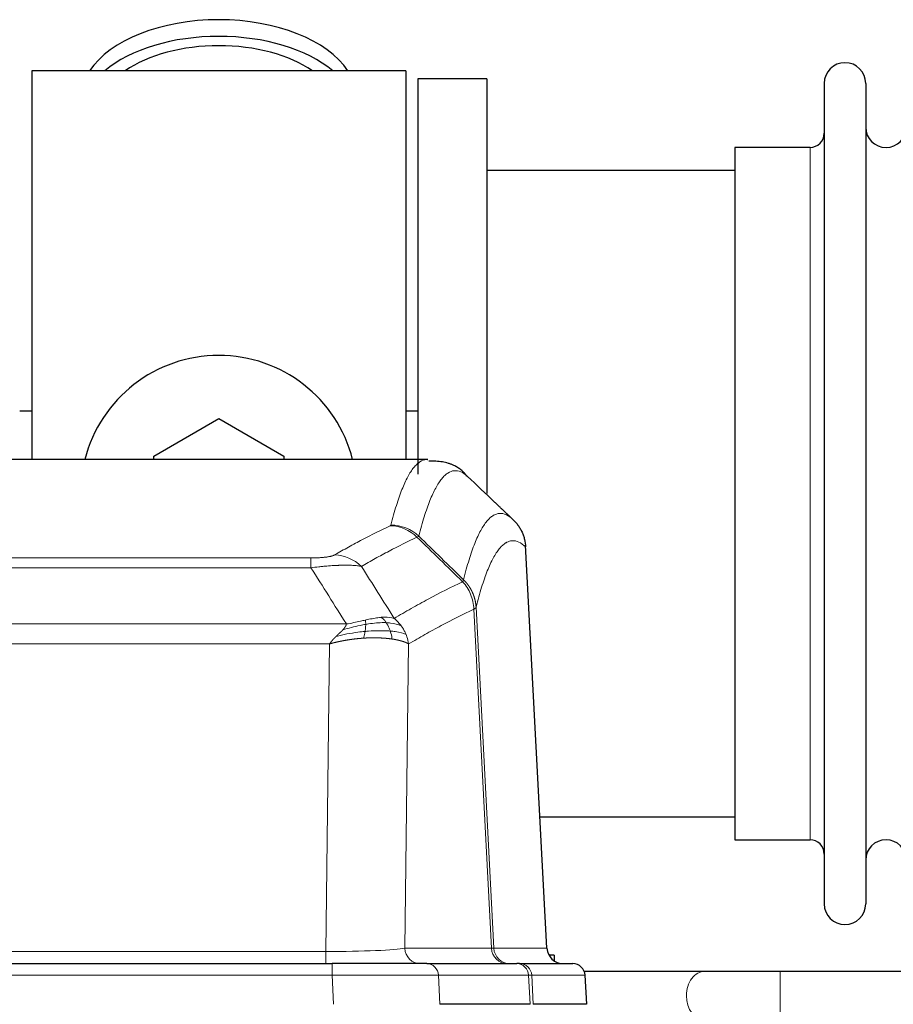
# Model space of a CAD drawing. Header units: inches. Extents: x 0 to 29700, y -16 to 21000.
# Tile 99 of 256: x 4613 to 4828, y 17496 to 17738. Entities that reach past the tile are written whole.
import ezdxf

# ---------------------------------------------------------------- set-up
doc = ezdxf.new("R2010")
doc.units = ezdxf.units.IN
doc.layers.add('1', color=7, linetype='Continuous', true_color=0xffffff)

msp = doc.modelspace()

# ---------------------------------------------------------------- linework, layer by layer
at = {"layer": '1', "color": 2, "linetype": 'Continuous', "lineweight": 25}
for p, q in [((4708.251, 17725.692), (4616.251, 17725.692)), ((4616.251, 17725.692), (4616.251, 17630.092)), ((4708.251, 17725.692), (4708.251, 17630.092)), ((4728.251, 17723.692), (4711.251, 17723.692)), ((4711.251, 17723.692), (4711.251, 17626.506)), ((4728.251, 17723.692), (4728.251, 17621.692)), ((4811.251, 17722.592), (4811.251, 17520.792)), ((4821.451, 17722.592), (4821.451, 17520.792)), ((4807.751, 17706.842), (4789.251, 17706.842)), ((4789.251, 17706.842), (4789.251, 17536.542)), ((4789.256, 17701.192), (4728.251, 17701.192)), ((4616.252, 17641.954), (4613.269, 17641.954)), ((4646.251, 17630.929), (4662.251, 17640.167)), ((4662.251, 17640.167), (4678.251, 17630.929)), ((4711.272, 17641.954), (4708.29, 17641.954)), ((4646.251, 17630.086), (4646.251, 17630.929)), ((4678.251, 17630.929), (4678.251, 17630.086)), ((4713.685, 17630.086), (4450.816, 17630.086)), ((4713.598, 17630.086), (4713.696, 17630.085)), ((4743.026, 17509.874), (4737.755, 17609.011)), ((4741.312, 17542.192), (4789.256, 17542.192)), ((4789.251, 17536.542), (4807.751, 17536.542)), ((4744.751, 17508.192), (4743.485, 17508.192)), ((4744.751, 17508.192), (4744.751, 17506.784)), ((4474.34, 17506.086), (4690.161, 17506.086)), ((4713.416, 17506.086), (4690.161, 17506.086)), ((4713.416, 17506.086), (4735.59, 17506.086)), ((4736.287, 17506.086), (4735.59, 17506.086)), ((4736.287, 17506.086), (4749.398, 17506.086)), ((4781.802, 17504.192), (4752.185, 17504.192)), ((4752.789, 17496.086), (4752.408, 17503.246)), ((4902.315, 17504.192), (4800.385, 17504.192)), ((4738.87, 17496.086), (4716.616, 17496.086)), ((4752.772, 17496.086), (4739.655, 17496.086))]:
    msp.add_line(p, q, dxfattribs=at)
at = {"layer": '1', "color": 110, "linetype": 'Continuous', "lineweight": 13}
for p, q in [((4807.751, 17706.842), (4807.751, 17536.542)), ((4743.014, 17509.877), (4737.766, 17608.573)), ((4479.579, 17605.88), (4684.922, 17605.88)), ((4684.922, 17603.463), (4684.922, 17605.88)), ((4684.922, 17603.463), (4479.579, 17603.463)), ((4729.367, 17509.877), (4725.015, 17593.269)), ((4725.571, 17593.746), (4729.948, 17509.877)), ((4470.848, 17589.633), (4693.653, 17589.633)), ((4689.54, 17584.734), (4474.961, 17584.734)), ((4688.572, 17509.051), (4689.54, 17584.734)), ((4708.972, 17584.724), (4708.015, 17509.877)), ((4708.015, 17509.877), (4729.367, 17509.877)), ((4729.948, 17509.877), (4743.014, 17509.877)), ((4475.929, 17509.051), (4688.572, 17509.051)), ((4688.572, 17506.086), (4688.572, 17509.051)), ((4690.161, 17506.086), (4690.161, 17503.243)), ((4690.161, 17503.243), (4474.34, 17503.243)), ((4690.454, 17496.086), (4690.161, 17503.243)), ((4738.497, 17503.243), (4716.323, 17503.243)), ((4716.323, 17503.243), (4716.616, 17496.086)), ((4738.87, 17496.086), (4738.497, 17503.243)), ((4752.392, 17503.243), (4739.281, 17503.243)), ((4739.281, 17503.243), (4739.655, 17496.086)), ((4752.772, 17496.086), (4752.392, 17503.243)), ((4800.385, 17492.192), (4800.385, 17504.192))]:
    msp.add_line(p, q, dxfattribs=at)
at = {"layer": '1', "color": 2, "linetype": 'Continuous', "lineweight": 25}
for centre, radius, start, end in [((4816.351, 17722.592), 5.1, 0, 180), ((4826.451, 17711.842), 5, 180, 0), ((4807.751, 17710.342), 3.5, 270, 0), ((4662.251, 17621.692), 34, 14.29875, 165.70125), ((4807.751, 17533.042), 3.5, 0, 90), ((4826.451, 17531.542), 5, 0, 180), ((4816.351, 17520.792), 5.1, 180, 0)]:
    msp.add_arc(centre, radius, start, end, dxfattribs=at)
for centre, major_axis, ratio, start_param, end_param in [((4662.251, 17718.761), (34, 0), 0.5735764, 0.3633693, 2.7782723), ((4662.251, 17714.665), (34, 0), 0.5735764, 0.6009523, 2.5406894), ((4662.251, 17714.665), (-30, 0), 0.5735764, 4.712389, 5.5877152), ((4662.251, 17714.665), (-30, 0), 0.5735764, 3.8370627, 4.712389), ((4747.006, 17510.086), (0, -4), 0.9993908, 4.7647489, 6.2831853), ((4749.398, 17503.086), (0, -3), 0.9993908, 1.6231562, 3.1415927)]:
    msp.add_ellipse(centre, major_axis=major_axis, ratio=ratio, start_param=start_param, end_param=end_param, dxfattribs=at)
at = {"layer": '1', "color": 110, "linetype": 'Continuous', "lineweight": 13}
for centre, major_axis, ratio, start_param, end_param in [((4704.43, 17603.869), (-4.281, 9.037), 0.9659395, 5.0815715, 5.8272089), ((4704.617, 17604.03), (-9.695, 2.45), 0.9931439, 4.2008878, 4.9582972), ((4690.769, 17596.723), (4.97, -8.677), 0.9635717, 1.8622888, 2.6052468), ((4688.652, 17510.086), (20.002, 0.052), 0.0517476, 4.708281, 6.0295934), ((4711.891, 17510.086), (0, 4), 0.9702957, 1.6231562, 3.1415927), ((4709.922, 17510.086), (-20.038, 0.208), 0.001459, 2.8976729, 3.1068244), ((4733.243, 17510.086), (0, -4), 0.9702957, 4.7647489, 6.2831853), ((4733.94, 17510.086), (0, -4), 0.9993908, 4.7647489, 6.2831853), ((4713.416, 17503.086), (0, -3), 0.9702957, 1.6231562, 3.1415927), ((4735.59, 17503.086), (0, -3), 0.9702957, 1.6231562, 3.1415927), ((4736.287, 17503.086), (0, -3), 0.9993908, 1.6231562, 3.1415927), ((4690.109, 17503.086), (27.018, 0.123), 0.0058026, 0.2445567, 1.5688664), ((4712.269, 17503.086), (27.029, 0.156), 0.000812, 0.0348973, 0.2440487), ((4781.802, 17498.192), (0, -6), 0.7432941, 3.1371748, 4.712389), ((4781.802, 17498.192), (0, -6), 0.7432941, 4.712389, 6.2831853)]:
    msp.add_ellipse(centre, major_axis=major_axis, ratio=ratio, start_param=start_param, end_param=end_param, dxfattribs=at)
for points, knots in [([(4704.617, 17613.965), (4705.055, 17615.704), (4705.945, 17618.901), (4706.866, 17621.535), (4707.568, 17623.3), (4707.804, 17623.853), (4708.28, 17624.89), (4708.52, 17625.373), (4709.245, 17626.716), (4709.736, 17627.47), (4710.36, 17628.237), (4710.485, 17628.382), (4710.736, 17628.654), (4711.115, 17629.034), (4711.497, 17629.336), (4712.268, 17629.833), (4712.881, 17630.057), (4713.504, 17630.086), (4713.598, 17630.086)], [0, 0, 0, 0, 0.1619105, 0.3238211, 0.3238211, 0.4047764, 0.4047764, 0.4857316, 0.4857316, 0.6476422, 0.6476422, 0.6881198, 0.6881198, 0.7285974, 0.8095527, 0.8095527, 0.9714633, 1, 1, 1, 1]), ([(4723.459, 17625.94), (4722.901, 17626.452), (4721.799, 17627.196), (4720.189, 17627.467), (4719.146, 17627.085), (4718.374, 17626.588), (4717.991, 17626.286), (4717.612, 17625.905), (4717.36, 17625.634), (4717.235, 17625.489), (4716.611, 17624.722), (4716.119, 17623.968), (4715.392, 17622.625), (4715.152, 17622.142), (4714.676, 17621.107), (4714.44, 17620.554), (4713.737, 17618.79), (4712.815, 17616.158), (4711.923, 17612.964), (4711.485, 17611.227)], [0, 0, 0, 0, 0.125, 0.25, 0.375, 0.375, 0.4375, 0.46875, 0.46875, 0.5, 0.5, 0.625, 0.625, 0.6875, 0.6875, 0.75, 0.75, 0.875, 1, 1, 1, 1]), ([(4722.482, 17600.512), (4722.538, 17600.734), (4722.593, 17600.955), (4722.706, 17601.391), (4722.874, 17602.039), (4723.27, 17603.502), (4723.613, 17604.673), (4724.306, 17606.908), (4725.247, 17609.595), (4726.705, 17612.752), (4727.709, 17614.275), (4728.283, 17614.967), (4728.347, 17615.042), (4728.475, 17615.186), (4728.668, 17615.397), (4729.119, 17615.839), (4729.511, 17616.137), (4729.839, 17616.339), (4729.905, 17616.377), (4730.037, 17616.449), (4730.235, 17616.549), (4730.7, 17616.737), (4731.103, 17616.815), (4731.915, 17616.861), (4733.012, 17616.632), (4734.14, 17615.817), (4734.711, 17615.263)], [0, 0, 0, 0, 0.015625, 0.015625, 0.03125, 0.0625, 0.125, 0.125, 0.25, 0.375, 0.5, 0.5, 0.515625, 0.515625, 0.53125, 0.5625, 0.625, 0.625, 0.640625, 0.640625, 0.65625, 0.6875, 0.75, 0.75, 0.875, 1, 1, 1, 1]), ([(4690.769, 17606.629), (4691.903, 17607.281), (4693.038, 17607.92), (4695.31, 17609.17), (4696.448, 17609.782), (4699.863, 17611.575), (4702.145, 17612.717), (4704.43, 17613.804)], [0, 0, 0, 0, 0.25, 0.25, 0.5, 0.5, 1, 1, 1, 1]), ([(4704.617, 17613.965), (4704.611, 17613.938), (4704.592, 17613.911), (4704.529, 17613.857), (4704.486, 17613.83), (4704.43, 17613.804)], [0, 0, 0, 0, 0.5, 0.5, 1, 1, 1, 1]), ([(4711.026, 17610.987), (4708.738, 17609.898), (4706.454, 17608.755), (4703.035, 17606.96), (4701.896, 17606.348), (4699.621, 17605.096), (4698.484, 17604.457), (4697.349, 17603.804)], [0, 0, 0, 0, 0.5, 0.5, 0.75, 0.75, 1, 1, 1, 1]), ([(4737.766, 17608.573), (4737.197, 17609.118), (4736.072, 17609.918), (4734.978, 17610.135), (4734.169, 17610.079), (4733.767, 17609.997), (4733.303, 17609.806), (4733.105, 17609.703), (4732.974, 17609.631), (4732.908, 17609.592), (4732.58, 17609.387), (4732.19, 17609.087), (4731.74, 17608.641), (4731.548, 17608.429), (4731.42, 17608.283), (4731.357, 17608.208), (4730.784, 17607.512), (4729.783, 17605.985), (4728.328, 17602.824), (4726.922, 17598.793), (4726.016, 17595.525), (4725.571, 17593.746)], [0, 0, 0, 0, 0.125, 0.25, 0.25, 0.3125, 0.34375, 0.359375, 0.359375, 0.375, 0.375, 0.4375, 0.46875, 0.484375, 0.484375, 0.5, 0.5, 0.625, 0.75, 0.875, 1, 1, 1, 1]), ([(4690.769, 17606.629), (4690.748, 17606.617), (4690.726, 17606.605), (4690.68, 17606.581), (4690.655, 17606.569), (4690.58, 17606.533), (4690.526, 17606.51), (4690.408, 17606.463), (4690.344, 17606.44), (4690.208, 17606.394), (4690.134, 17606.371), (4689.977, 17606.327), (4689.893, 17606.305), (4689.758, 17606.272), (4689.711, 17606.262), (4689.615, 17606.24), (4689.565, 17606.23), (4689.411, 17606.199), (4689.303, 17606.179), (4689.075, 17606.14), (4688.955, 17606.121), (4688.766, 17606.094), (4688.669, 17606.081), (4688.568, 17606.068), (4688.5, 17606.06), (4688.465, 17606.056), (4688.29, 17606.035), (4688.146, 17606.02), (4687.699, 17605.978), (4687.382, 17605.954), (4686.962, 17605.93), (4686.877, 17605.926), (4686.704, 17605.917), (4686.617, 17605.914), (4686.356, 17605.903), (4686.18, 17605.897), (4685.825, 17605.888), (4685.646, 17605.885), (4685.286, 17605.881), (4685.104, 17605.88), (4684.922, 17605.88)], [0, 0, 0, 0, 0.03125, 0.03125, 0.0625, 0.0625, 0.125, 0.125, 0.1875, 0.1875, 0.25, 0.25, 0.3125, 0.3125, 0.34375, 0.34375, 0.375, 0.375, 0.4375, 0.4375, 0.5, 0.5, 0.53125, 0.546875, 0.546875, 0.5625, 0.5625, 0.625, 0.625, 0.75, 0.75, 0.78125, 0.78125, 0.8125, 0.8125, 0.875, 0.875, 0.9375, 0.9375, 1, 1, 1, 1]), ([(4697.349, 17603.804), (4697.051, 17603.86), (4696.725, 17603.907), (4696.012, 17603.987), (4695.625, 17604.019), (4694.997, 17604.054), (4694.725, 17604.066), (4694.44, 17604.075), (4694.325, 17604.078), (4694.267, 17604.079), (4694.091, 17604.083), (4693.972, 17604.085), (4693.37, 17604.092), (4692.861, 17604.088), (4692.189, 17604.071), (4692.052, 17604.067), (4691.845, 17604.06), (4691.776, 17604.058), (4691.636, 17604.053), (4691.566, 17604.05), (4691.214, 17604.036), (4690.927, 17604.022), (4690.051, 17603.973), (4689.446, 17603.93), (4688.743, 17603.872), (4688.664, 17603.865), (4688.506, 17603.852), (4688.427, 17603.845), (4688.189, 17603.824), (4688.03, 17603.809), (4687.55, 17603.763), (4687.228, 17603.731), (4686.252, 17603.627), (4685.592, 17603.549), (4684.922, 17603.463)], [0, 0, 0, 0, 0.125, 0.125, 0.25, 0.25, 0.3125, 0.328125, 0.328125, 0.34375, 0.34375, 0.375, 0.375, 0.5, 0.5, 0.53125, 0.53125, 0.546875, 0.546875, 0.5625, 0.5625, 0.625, 0.625, 0.75, 0.75, 0.765625, 0.765625, 0.78125, 0.78125, 0.8125, 0.8125, 0.875, 0.875, 1, 1, 1, 1]), ([(4705.416, 17591.01), (4706.814, 17591.844), (4708.213, 17592.657), (4711.016, 17594.242), (4712.418, 17595.014), (4716.632, 17597.269), (4719.448, 17598.69), (4722.27, 17600.029)], [0, 0, 0, 0, 0.25, 0.25, 0.5, 0.5, 1, 1, 1, 1]), ([(4722.482, 17600.512), (4722.461, 17600.463), (4722.445, 17600.387), (4722.387, 17600.214), (4722.345, 17600.117), (4722.27, 17600.029)], [0, 0, 0, 0, 0.5, 0.5, 1, 1, 1, 1]), ([(4722.27, 17600.029), (4722.678, 17599.584), (4723.051, 17599.099), (4723.71, 17598.062), (4723.995, 17597.509), (4724.467, 17596.357), (4724.652, 17595.757), (4724.916, 17594.528), (4724.994, 17593.9), (4725.015, 17593.269)], [0, 0, 0, 0, 0.25, 0.25, 0.5, 0.5, 0.75, 0.75, 1, 1, 1, 1]), ([(4722.482, 17600.512), (4722.494, 17600.499), (4722.52, 17600.475), (4722.558, 17600.438), (4722.596, 17600.4), (4722.634, 17600.362), (4722.672, 17600.323), (4722.711, 17600.283), (4722.749, 17600.243), (4722.788, 17600.203), (4722.827, 17600.162), (4722.866, 17600.121), (4722.904, 17600.079), (4722.943, 17600.036), (4722.982, 17599.993), (4723.021, 17599.949), (4723.061, 17599.905), (4723.1, 17599.86), (4723.139, 17599.814), (4723.178, 17599.768), (4723.217, 17599.722), (4723.256, 17599.675), (4723.296, 17599.627), (4723.335, 17599.579), (4723.374, 17599.53), (4723.413, 17599.48), (4723.452, 17599.43), (4723.492, 17599.379), (4723.531, 17599.328), (4723.57, 17599.276), (4723.609, 17599.224), (4723.647, 17599.17), (4723.686, 17599.117), (4723.725, 17599.062), (4723.764, 17599.007), (4723.802, 17598.952), (4723.84, 17598.895), (4723.879, 17598.838), (4723.917, 17598.781), (4723.955, 17598.723), (4723.993, 17598.664), (4724.03, 17598.605), (4724.068, 17598.544), (4724.105, 17598.484), (4724.142, 17598.422), (4724.179, 17598.36), (4724.216, 17598.298), (4724.252, 17598.234), (4724.288, 17598.17), (4724.324, 17598.106), (4724.36, 17598.04), (4724.395, 17597.974), (4724.431, 17597.908), (4724.466, 17597.84), (4724.5, 17597.772), (4724.534, 17597.704), (4724.568, 17597.635), (4724.602, 17597.565), (4724.635, 17597.494), (4724.67, 17597.418), (4724.707, 17597.336), (4724.746, 17597.249), (4724.783, 17597.162), (4724.82, 17597.074), (4724.856, 17596.986), (4724.891, 17596.897), (4724.925, 17596.808), (4724.959, 17596.719), (4724.991, 17596.629), (4725.023, 17596.54), (4725.054, 17596.45), (4725.084, 17596.359), (4725.113, 17596.269), (4725.141, 17596.178), (4725.169, 17596.087), (4725.195, 17595.995), (4725.221, 17595.903), (4725.246, 17595.811), (4725.27, 17595.719), (4725.293, 17595.627), (4725.315, 17595.534), (4725.337, 17595.442), (4725.357, 17595.349), (4725.377, 17595.255), (4725.396, 17595.162), (4725.414, 17595.069), (4725.431, 17594.975), (4725.447, 17594.881), (4725.462, 17594.787), (4725.477, 17594.693), (4725.49, 17594.599), (4725.503, 17594.504), (4725.514, 17594.41), (4725.525, 17594.315), (4725.535, 17594.22), (4725.544, 17594.126), (4725.552, 17594.031), (4725.56, 17593.936), (4725.566, 17593.841), (4725.569, 17593.777), (4725.571, 17593.746)], [0, 0, 0, 0, 0.0069372, 0.0139334, 0.0209887, 0.028103, 0.0352764, 0.0425088, 0.0498003, 0.0571509, 0.0645605, 0.0720292, 0.0795569, 0.0871437, 0.0947896, 0.1024945, 0.1102584, 0.1180815, 0.1259636, 0.1339048, 0.141905, 0.1499643, 0.1580827, 0.1662601, 0.1744966, 0.1827922, 0.1911468, 0.1995605, 0.2080333, 0.2165651, 0.225156, 0.233806, 0.2425151, 0.2512832, 0.2601104, 0.2689967, 0.277942, 0.2869465, 0.29601, 0.3051325, 0.3143142, 0.3235549, 0.3328547, 0.3422136, 0.3516315, 0.3611085, 0.3706446, 0.3802398, 0.3898941, 0.3996074, 0.4093798, 0.4192113, 0.4291019, 0.4390515, 0.4490602, 0.459128, 0.4692549, 0.4794409, 0.4896859, 0.4999901, 0.5124905, 0.524991, 0.5374914, 0.5499918, 0.5624922, 0.5749926, 0.587493, 0.5999934, 0.6124937, 0.6249941, 0.6374944, 0.6499948, 0.6624951, 0.6749954, 0.6874957, 0.699996, 0.7124963, 0.7249966, 0.7374968, 0.7499971, 0.7624973, 0.7749976, 0.7874978, 0.799998, 0.8124982, 0.8249984, 0.8374986, 0.8499988, 0.8624989, 0.8749991, 0.8874992, 0.8999993, 0.9124995, 0.9249996, 0.9374997, 0.9499998, 0.9624998, 0.9749999, 0.9875, 1, 1, 1, 1]), ([(4725.015, 17593.269), (4722.329, 17591.994), (4719.649, 17590.644), (4715.639, 17588.508), (4714.303, 17587.777), (4711.636, 17586.279), (4710.303, 17585.511), (4708.972, 17584.724)], [0, 0, 0, 0, 0.5, 0.5, 0.75, 0.75, 1, 1, 1, 1]), ([(4725.571, 17593.746), (4725.571, 17593.744), (4725.569, 17593.74), (4725.566, 17593.729), (4725.559, 17593.712), (4725.547, 17593.689), (4725.529, 17593.659), (4725.5, 17593.622), (4725.458, 17593.578), (4725.414, 17593.54), (4725.376, 17593.51), (4725.351, 17593.491), (4725.324, 17593.472), (4725.298, 17593.453), (4725.27, 17593.435), (4725.242, 17593.416), (4725.214, 17593.397), (4725.186, 17593.379), (4725.157, 17593.36), (4725.129, 17593.342), (4725.1, 17593.324), (4725.072, 17593.305), (4725.043, 17593.287), (4725.024, 17593.275), (4725.015, 17593.269)], [0, 0, 0, 0, 0.0092499, 0.0337179, 0.073404, 0.128308, 0.1984299, 0.2837694, 0.3843264, 0.5001005, 0.5424888, 0.5838484, 0.6241794, 0.6634821, 0.7017567, 0.7390032, 0.7752221, 0.8104134, 0.8445775, 0.8777146, 0.909825, 0.9409091, 0.9709673, 1, 1, 1, 1]), ([(4692.783, 17588.189), (4692.791, 17588.198), (4692.806, 17588.215), (4692.83, 17588.241), (4692.853, 17588.266), (4692.876, 17588.292), (4692.899, 17588.317), (4692.921, 17588.342), (4692.943, 17588.367), (4692.965, 17588.392), (4692.986, 17588.417), (4693.007, 17588.442), (4693.028, 17588.466), (4693.048, 17588.491), (4693.068, 17588.515), (4693.088, 17588.54), (4693.107, 17588.564), (4693.126, 17588.588), (4693.145, 17588.611), (4693.163, 17588.635), (4693.181, 17588.659), (4693.199, 17588.682), (4693.216, 17588.706), (4693.233, 17588.729), (4693.25, 17588.752), (4693.266, 17588.775), (4693.282, 17588.798), (4693.298, 17588.82), (4693.313, 17588.843), (4693.328, 17588.866), (4693.343, 17588.888), (4693.357, 17588.91), (4693.371, 17588.932), (4693.385, 17588.954), (4693.398, 17588.976), (4693.411, 17588.998), (4693.424, 17589.02), (4693.436, 17589.041), (4693.448, 17589.062), (4693.46, 17589.084), (4693.471, 17589.105), (4693.483, 17589.126), (4693.493, 17589.147), (4693.504, 17589.168), (4693.514, 17589.188), (4693.523, 17589.209), (4693.533, 17589.229), (4693.542, 17589.25), (4693.551, 17589.27), (4693.559, 17589.29), (4693.567, 17589.31), (4693.575, 17589.33), (4693.582, 17589.35), (4693.589, 17589.369), (4693.596, 17589.389), (4693.602, 17589.408), (4693.608, 17589.428), (4693.614, 17589.447), (4693.62, 17589.466), (4693.625, 17589.485), (4693.629, 17589.504), (4693.634, 17589.523), (4693.638, 17589.541), (4693.642, 17589.56), (4693.645, 17589.578), (4693.648, 17589.597), (4693.651, 17589.615), (4693.652, 17589.627), (4693.653, 17589.633)], [0, 0, 0, 0, 0.0185022, 0.0368847, 0.0551481, 0.073293, 0.0913199, 0.1092294, 0.1270222, 0.1446988, 0.1622598, 0.1797059, 0.1970378, 0.2142561, 0.2313614, 0.2483544, 0.265236, 0.2820066, 0.2986672, 0.3152184, 0.331661, 0.3479958, 0.3642235, 0.380345, 0.3963611, 0.4122725, 0.4280803, 0.4437851, 0.459388, 0.4748898, 0.4902915, 0.5055939, 0.5207981, 0.535905, 0.5509156, 0.565831, 0.5806521, 0.5953801, 0.6100159, 0.6245607, 0.6390157, 0.6533819, 0.6676604, 0.6818526, 0.6959596, 0.7099825, 0.7239227, 0.7377815, 0.75156, 0.7652597, 0.7788818, 0.7924277, 0.8058989, 0.8192966, 0.8326224, 0.8458776, 0.8590638, 0.8721825, 0.8852351, 0.8982233, 0.9111485, 0.9240124, 0.9368166, 0.9495628, 0.9622525, 0.9748874, 0.9874694, 1, 1, 1, 1]), ([(4698.421, 17589.543), (4697.964, 17589.465), (4697.5, 17589.377), (4695.629, 17588.987), (4694.193, 17588.611), (4692.783, 17588.189)], [0, 0, 0, 0, 0.25, 0.25, 1, 1, 1, 1]), ([(4698.271, 17590.576), (4697.911, 17590.496), (4697.543, 17590.413), (4696.05, 17590.078), (4694.874, 17589.822), (4693.653, 17589.633)], [0, 0, 0, 0, 0.25, 0.25, 1, 1, 1, 1]), ([(4698.253, 17587.801), (4698.265, 17587.879), (4698.276, 17587.956), (4698.321, 17588.266), (4698.35, 17588.498), (4698.394, 17588.942), (4698.409, 17589.155), (4698.419, 17589.418), (4698.421, 17589.481), (4698.421, 17589.543)], [0, 0, 0, 0, 0.125, 0.125, 0.5, 0.5, 0.875, 0.875, 1, 1, 1, 1]), ([(4702.24, 17591.272), (4702.091, 17591.259), (4701.94, 17591.243), (4701.325, 17591.172), (4700.846, 17591.097), (4699.852, 17590.916), (4699.337, 17590.809), (4698.63, 17590.656), (4698.451, 17590.616), (4698.271, 17590.576)], [0, 0, 0, 0, 0.125, 0.125, 0.5, 0.5, 0.875, 0.875, 1, 1, 1, 1]), ([(4698.421, 17589.543), (4698.423, 17589.667), (4698.421, 17589.783), (4698.408, 17590.048), (4698.392, 17590.186), (4698.344, 17590.415), (4698.312, 17590.507), (4698.271, 17590.576)], [0, 0, 0, 0, 0.25, 0.25, 0.625, 0.625, 1, 1, 1, 1]), ([(4703.465, 17589.949), (4703.279, 17589.956), (4703.09, 17589.959), (4702.318, 17589.962), (4701.708, 17589.936), (4700.438, 17589.833), (4699.779, 17589.755), (4698.877, 17589.619), (4698.65, 17589.582), (4698.421, 17589.543)], [0, 0, 0, 0, 0.125, 0.125, 0.5, 0.5, 0.875, 0.875, 1, 1, 1, 1]), ([(4705.416, 17591.01), (4704.723, 17591.235), (4703.957, 17591.329), (4702.83, 17591.313), (4702.539, 17591.297), (4702.24, 17591.272)], [0, 0, 0, 0, 0.75, 0.75, 1, 1, 1, 1]), ([(4703.465, 17589.949), (4703.366, 17590.099), (4703.265, 17590.241), (4703.008, 17590.569), (4702.85, 17590.743), (4702.54, 17591.044), (4702.387, 17591.17), (4702.24, 17591.272)], [0, 0, 0, 0, 0.25, 0.25, 0.625, 0.625, 1, 1, 1, 1]), ([(4707.123, 17589.203), (4706.424, 17589.534), (4705.554, 17589.759), (4704.193, 17589.911), (4703.836, 17589.936), (4703.465, 17589.949)], [0, 0, 0, 0, 0.75, 0.75, 1, 1, 1, 1]), ([(4704.451, 17587.887), (4704.42, 17587.977), (4704.387, 17588.068), (4704.253, 17588.432), (4704.14, 17588.704), (4703.891, 17589.229), (4703.754, 17589.482), (4703.563, 17589.797), (4703.514, 17589.874), (4703.465, 17589.949)], [0, 0, 0, 0, 0.125, 0.125, 0.5, 0.5, 0.875, 0.875, 1, 1, 1, 1]), ([(4707.123, 17589.203), (4707, 17589.369), (4706.872, 17589.532), (4706.54, 17589.929), (4706.329, 17590.159), (4705.887, 17590.599), (4705.656, 17590.81), (4705.416, 17591.01)], [0, 0, 0, 0, 0.25, 0.25, 0.625, 0.625, 1, 1, 1, 1]), ([(4691.111, 17586.571), (4691.125, 17586.584), (4691.154, 17586.612), (4691.195, 17586.652), (4691.236, 17586.691), (4691.275, 17586.729), (4691.314, 17586.766), (4691.351, 17586.802), (4691.387, 17586.836), (4691.423, 17586.87), (4691.457, 17586.903), (4691.49, 17586.934), (4691.522, 17586.965), (4691.553, 17586.994), (4691.583, 17587.022), (4691.612, 17587.05), (4691.64, 17587.076), (4691.667, 17587.101), (4691.693, 17587.125), (4691.717, 17587.149), (4691.741, 17587.171), (4691.764, 17587.192), (4691.785, 17587.212), (4691.806, 17587.231), (4691.825, 17587.249), (4691.843, 17587.266), (4691.861, 17587.283), (4691.877, 17587.298), (4691.892, 17587.312), (4691.906, 17587.325), (4691.92, 17587.337), (4691.932, 17587.348), (4691.943, 17587.359), (4691.953, 17587.368), (4691.962, 17587.376), (4691.969, 17587.384), (4691.976, 17587.39), (4691.982, 17587.395), (4691.987, 17587.4), (4691.999, 17587.411), (4692.02, 17587.431), (4692.049, 17587.458), (4692.077, 17587.486), (4692.106, 17587.513), (4692.134, 17587.539), (4692.161, 17587.566), (4692.189, 17587.592), (4692.216, 17587.618), (4692.242, 17587.644), (4692.269, 17587.669), (4692.295, 17587.694), (4692.32, 17587.719), (4692.346, 17587.744), (4692.371, 17587.769), (4692.395, 17587.793), (4692.42, 17587.817), (4692.444, 17587.841), (4692.467, 17587.864), (4692.491, 17587.888), (4692.514, 17587.911), (4692.536, 17587.933), (4692.559, 17587.956), (4692.581, 17587.978), (4692.602, 17588), (4692.624, 17588.022), (4692.645, 17588.044), (4692.665, 17588.065), (4692.686, 17588.086), (4692.706, 17588.107), (4692.725, 17588.128), (4692.745, 17588.149), (4692.764, 17588.169), (4692.776, 17588.182), (4692.783, 17588.189)], [0, 0, 0, 0, 0.0247661, 0.0489206, 0.0724636, 0.0953949, 0.1177147, 0.1394229, 0.1605195, 0.1810045, 0.2008779, 0.2201398, 0.23879, 0.2568287, 0.2742558, 0.2910713, 0.3072753, 0.3228676, 0.3378484, 0.3522176, 0.3659752, 0.3791212, 0.3916556, 0.4035785, 0.4148897, 0.4255894, 0.4356775, 0.445154, 0.454019, 0.4622723, 0.4699141, 0.4769443, 0.4833629, 0.48917, 0.4943654, 0.4989493, 0.5029216, 0.5062824, 0.5090316, 0.5111692, 0.5284651, 0.5456049, 0.5625886, 0.5794163, 0.5960881, 0.612604, 0.6289642, 0.6451687, 0.6612176, 0.6771111, 0.6928491, 0.7084319, 0.7238594, 0.7391318, 0.7542492, 0.7692118, 0.7840195, 0.7986726, 0.8131712, 0.8275153, 0.8417051, 0.8557408, 0.8696224, 0.8833501, 0.8969241, 0.9103445, 0.9236114, 0.936725, 0.9496856, 0.9624932, 0.975148, 0.9876502, 1, 1, 1, 1]), ([(4698.253, 17587.801), (4697.675, 17587.748), (4697.087, 17587.682), (4694.713, 17587.369), (4692.884, 17587.023), (4691.111, 17586.571)], [0, 0, 0, 0, 0.25, 0.25, 1, 1, 1, 1]), ([(4697.938, 17586.151), (4697.971, 17586.313), (4698.011, 17586.499), (4698.092, 17586.901), (4698.135, 17587.118), (4698.203, 17587.493), (4698.228, 17587.647), (4698.253, 17587.801)], [0, 0, 0, 0, 0.375, 0.375, 0.75, 0.75, 1, 1, 1, 1]), ([(4704.451, 17587.887), (4704.233, 17587.904), (4704.009, 17587.92), (4703.091, 17587.972), (4702.35, 17587.988), (4700.785, 17587.97), (4699.962, 17587.935), (4698.828, 17587.852), (4698.542, 17587.828), (4698.253, 17587.801)], [0, 0, 0, 0, 0.125, 0.125, 0.5, 0.5, 0.875, 0.875, 1, 1, 1, 1]), ([(4708.333, 17587.063), (4707.721, 17587.348), (4706.825, 17587.588), (4705.295, 17587.805), (4704.885, 17587.851), (4704.451, 17587.887)], [0, 0, 0, 0, 0.75, 0.75, 1, 1, 1, 1]), ([(4704.941, 17585.925), (4704.869, 17586.326), (4704.77, 17586.82), (4704.568, 17587.525), (4704.512, 17587.705), (4704.451, 17587.887)], [0, 0, 0, 0, 0.75, 0.75, 1, 1, 1, 1]), ([(4708.333, 17587.063), (4708.294, 17587.157), (4708.254, 17587.251), (4708.086, 17587.624), (4707.947, 17587.898), (4707.644, 17588.435), (4707.48, 17588.697), (4707.244, 17589.036), (4707.184, 17589.12), (4707.123, 17589.203)], [0, 0, 0, 0, 0.125, 0.125, 0.5, 0.5, 0.875, 0.875, 1, 1, 1, 1]), ([(4708.972, 17584.724), (4708.888, 17585.321), (4708.746, 17585.914), (4708.483, 17586.683), (4708.411, 17586.874), (4708.333, 17587.063)], [0, 0, 0, 0, 0.75, 0.75, 1, 1, 1, 1]), ([(4689.54, 17584.734), (4689.546, 17584.743), (4689.556, 17584.76), (4689.573, 17584.785), (4689.589, 17584.811), (4689.606, 17584.837), (4689.624, 17584.864), (4689.642, 17584.89), (4689.66, 17584.917), (4689.678, 17584.944), (4689.697, 17584.972), (4689.717, 17584.999), (4689.737, 17585.027), (4689.757, 17585.055), (4689.777, 17585.083), (4689.798, 17585.111), (4689.82, 17585.14), (4689.842, 17585.169), (4689.864, 17585.198), (4689.886, 17585.227), (4689.909, 17585.257), (4689.933, 17585.287), (4689.956, 17585.317), (4689.98, 17585.347), (4690.005, 17585.377), (4690.03, 17585.408), (4690.055, 17585.439), (4690.081, 17585.47), (4690.107, 17585.501), (4690.134, 17585.533), (4690.16, 17585.565), (4690.188, 17585.597), (4690.215, 17585.629), (4690.243, 17585.661), (4690.272, 17585.694), (4690.301, 17585.727), (4690.33, 17585.76), (4690.36, 17585.793), (4690.39, 17585.826), (4690.42, 17585.86), (4690.451, 17585.893), (4690.482, 17585.927), (4690.514, 17585.962), (4690.546, 17585.996), (4690.578, 17586.031), (4690.611, 17586.065), (4690.644, 17586.1), (4690.678, 17586.135), (4690.712, 17586.171), (4690.746, 17586.206), (4690.781, 17586.242), (4690.816, 17586.278), (4690.852, 17586.314), (4690.887, 17586.35), (4690.924, 17586.386), (4690.96, 17586.423), (4690.998, 17586.46), (4691.035, 17586.497), (4691.073, 17586.534), (4691.098, 17586.558), (4691.111, 17586.571)], [0, 0, 0, 0, 0.0121901, 0.0245516, 0.0370849, 0.0497905, 0.0626689, 0.0757204, 0.0889455, 0.1023447, 0.1159182, 0.1296666, 0.14359, 0.1576889, 0.1719636, 0.1864145, 0.2010418, 0.2158458, 0.2308268, 0.2459852, 0.261321, 0.2768347, 0.2925265, 0.3083966, 0.3244452, 0.3406727, 0.357079, 0.3736646, 0.3904296, 0.4073742, 0.4244986, 0.4418029, 0.4592875, 0.4769523, 0.4947976, 0.5128236, 0.5310305, 0.5494183, 0.5679872, 0.5867374, 0.605669, 0.6247822, 0.644077, 0.6635537, 0.6832123, 0.7030529, 0.7230758, 0.7432809, 0.7636685, 0.7842385, 0.8049912, 0.8259267, 0.8470449, 0.8683461, 0.8898303, 0.9114976, 0.9333482, 0.955382, 0.9775993, 1, 1, 1, 1]), ([(4697.938, 17586.151), (4697.916, 17586.149), (4697.873, 17586.147), (4697.808, 17586.142), (4697.743, 17586.138), (4697.678, 17586.134), (4697.613, 17586.129), (4697.548, 17586.124), (4697.483, 17586.119), (4697.418, 17586.115), (4697.352, 17586.11), (4697.287, 17586.104), (4697.222, 17586.099), (4697.157, 17586.094), (4697.092, 17586.088), (4697.027, 17586.083), (4696.961, 17586.077), (4696.896, 17586.072), (4696.831, 17586.066), (4696.766, 17586.06), (4696.7, 17586.054), (4696.635, 17586.048), (4696.57, 17586.041), (4696.505, 17586.035), (4696.439, 17586.028), (4696.374, 17586.022), (4696.309, 17586.015), (4696.244, 17586.008), (4696.179, 17586.001), (4696.113, 17585.994), (4696.048, 17585.987), (4695.983, 17585.98), (4695.918, 17585.973), (4695.852, 17585.965), (4695.787, 17585.958), (4695.722, 17585.95), (4695.657, 17585.943), (4695.592, 17585.935), (4695.527, 17585.927), (4695.462, 17585.919), (4695.396, 17585.911), (4695.331, 17585.903), (4695.266, 17585.894), (4695.201, 17585.886), (4695.136, 17585.877), (4695.071, 17585.869), (4695.006, 17585.86), (4694.941, 17585.851), (4694.876, 17585.842), (4694.812, 17585.833), (4694.747, 17585.824), (4694.682, 17585.815), (4694.617, 17585.805), (4694.552, 17585.796), (4694.487, 17585.786), (4694.423, 17585.777), (4694.358, 17585.767), (4694.293, 17585.757), (4694.229, 17585.747), (4694.164, 17585.737), (4694.1, 17585.727), (4694.035, 17585.717), (4693.971, 17585.707), (4693.906, 17585.696), (4693.842, 17585.686), (4693.778, 17585.675), (4693.713, 17585.664), (4693.649, 17585.654), (4693.585, 17585.643), (4693.521, 17585.632), (4693.456, 17585.621), (4693.392, 17585.609), (4693.328, 17585.598), (4693.264, 17585.587), (4693.2, 17585.575), (4693.136, 17585.564), (4693.073, 17585.552), (4693.009, 17585.54), (4692.945, 17585.528), (4692.881, 17585.516), (4692.818, 17585.504), (4692.754, 17585.492), (4692.691, 17585.48), (4692.627, 17585.468), (4692.564, 17585.455), (4692.5, 17585.443), (4692.437, 17585.43), (4692.374, 17585.417), (4692.311, 17585.404), (4692.247, 17585.392), (4692.184, 17585.379), (4692.121, 17585.365), (4692.058, 17585.352), (4691.996, 17585.339), (4691.933, 17585.326), (4691.87, 17585.312), (4691.807, 17585.299), (4691.745, 17585.285), (4691.682, 17585.271), (4691.62, 17585.257), (4691.557, 17585.243), (4691.495, 17585.229), (4691.433, 17585.215), (4691.37, 17585.201), (4691.308, 17585.187), (4691.246, 17585.173), (4691.184, 17585.158), (4691.122, 17585.144), (4691.061, 17585.129), (4690.999, 17585.114), (4690.937, 17585.099), (4690.876, 17585.084), (4690.814, 17585.069), (4690.753, 17585.054), (4690.691, 17585.039), (4690.63, 17585.024), (4690.569, 17585.009), (4690.507, 17584.993), (4690.446, 17584.978), (4690.385, 17584.962), (4690.325, 17584.946), (4690.264, 17584.93), (4690.203, 17584.915), (4690.142, 17584.899), (4690.082, 17584.883), (4690.021, 17584.866), (4689.961, 17584.85), (4689.901, 17584.834), (4689.84, 17584.818), (4689.78, 17584.801), (4689.72, 17584.784), (4689.66, 17584.768), (4689.6, 17584.751), (4689.56, 17584.74), (4689.54, 17584.734)], [0, 0, 0, 0, 0.0081592, 0.0163092, 0.0244501, 0.0325819, 0.0407045, 0.0488181, 0.0569225, 0.0650178, 0.0731041, 0.0811812, 0.0892493, 0.0973083, 0.1053581, 0.113399, 0.1214307, 0.1294534, 0.137467, 0.1454716, 0.1534671, 0.1614536, 0.169431, 0.1773994, 0.1853588, 0.1933091, 0.2012504, 0.2091827, 0.217106, 0.2250203, 0.2329256, 0.2408219, 0.2487092, 0.2565875, 0.2644568, 0.2723172, 0.2801686, 0.288011, 0.2958444, 0.303669, 0.3114845, 0.3192911, 0.3270888, 0.3348775, 0.3426574, 0.3504282, 0.3581902, 0.3659433, 0.3736874, 0.3814227, 0.389149, 0.3968665, 0.4045751, 0.4122748, 0.4199656, 0.4276476, 0.4353206, 0.4429849, 0.4506403, 0.4582868, 0.4659245, 0.4735534, 0.4811734, 0.4887846, 0.496387, 0.5039805, 0.5115653, 0.5191413, 0.5267084, 0.5342668, 0.5418164, 0.5493572, 0.5568893, 0.5644125, 0.5719271, 0.5794328, 0.5869298, 0.5944181, 0.6018976, 0.6093684, 0.6168305, 0.6242839, 0.6317285, 0.6391644, 0.6465917, 0.6540102, 0.6614201, 0.6688212, 0.6762137, 0.6835975, 0.6909727, 0.6983392, 0.705697, 0.7130462, 0.7203868, 0.7277187, 0.735042, 0.7423567, 0.7496628, 0.7569603, 0.7642491, 0.7715294, 0.7788011, 0.7860642, 0.7933187, 0.8005646, 0.807802, 0.8150309, 0.8222512, 0.8294629, 0.8366661, 0.8438608, 0.851047, 0.8582246, 0.8653938, 0.8725544, 0.8797065, 0.8868502, 0.8939854, 0.9011121, 0.9082303, 0.9153401, 0.9224414, 0.9295343, 0.9366187, 0.9436947, 0.9507623, 0.9578214, 0.9648722, 0.9719145, 0.9789485, 0.985974, 0.9929912, 1, 1, 1, 1]), ([(4704.941, 17585.925), (4704.926, 17585.928), (4704.897, 17585.932), (4704.852, 17585.938), (4704.808, 17585.945), (4704.764, 17585.951), (4704.719, 17585.957), (4704.675, 17585.963), (4704.63, 17585.969), (4704.585, 17585.975), (4704.54, 17585.981), (4704.495, 17585.987), (4704.45, 17585.992), (4704.405, 17585.998), (4704.359, 17586.004), (4704.314, 17586.009), (4704.268, 17586.015), (4704.223, 17586.02), (4704.177, 17586.025), (4704.131, 17586.031), (4704.085, 17586.036), (4704.039, 17586.041), (4703.993, 17586.046), (4703.947, 17586.051), (4703.901, 17586.056), (4703.855, 17586.061), (4703.808, 17586.066), (4703.762, 17586.07), (4703.715, 17586.075), (4703.669, 17586.079), (4703.622, 17586.084), (4703.575, 17586.088), (4703.528, 17586.093), (4703.481, 17586.097), (4703.434, 17586.101), (4703.387, 17586.105), (4703.34, 17586.109), (4703.293, 17586.113), (4703.246, 17586.117), (4703.198, 17586.121), (4703.151, 17586.125), (4703.104, 17586.129), (4703.056, 17586.132), (4703.009, 17586.136), (4702.961, 17586.139), (4702.913, 17586.143), (4702.865, 17586.146), (4702.818, 17586.149), (4702.77, 17586.153), (4702.722, 17586.156), (4702.674, 17586.159), (4702.626, 17586.162), (4702.578, 17586.165), (4702.53, 17586.168), (4702.482, 17586.171), (4702.433, 17586.173), (4702.385, 17586.176), (4702.337, 17586.179), (4702.289, 17586.181), (4702.24, 17586.184), (4702.192, 17586.186), (4702.143, 17586.189), (4702.095, 17586.191), (4702.046, 17586.193), (4701.998, 17586.195), (4701.949, 17586.197), (4701.9, 17586.199), (4701.852, 17586.201), (4701.803, 17586.203), (4701.754, 17586.205), (4701.706, 17586.207), (4701.657, 17586.208), (4701.608, 17586.21), (4701.559, 17586.212), (4701.51, 17586.213), (4701.461, 17586.215), (4701.412, 17586.216), (4701.364, 17586.217), (4701.315, 17586.218), (4701.266, 17586.22), (4701.217, 17586.221), (4701.168, 17586.222), (4701.119, 17586.223), (4701.069, 17586.224), (4701.02, 17586.224), (4700.971, 17586.225), (4700.922, 17586.226), (4700.873, 17586.227), (4700.824, 17586.227), (4700.775, 17586.228), (4700.726, 17586.228), (4700.677, 17586.228), (4700.627, 17586.229), (4700.578, 17586.229), (4700.529, 17586.229), (4700.48, 17586.229), (4700.431, 17586.229), (4700.382, 17586.229), (4700.332, 17586.229), (4700.283, 17586.229), (4700.234, 17586.229), (4700.185, 17586.229), (4700.136, 17586.228), (4700.086, 17586.228), (4700.037, 17586.228), (4699.988, 17586.227), (4699.939, 17586.226), (4699.89, 17586.226), (4699.841, 17586.225), (4699.792, 17586.224), (4699.742, 17586.224), (4699.693, 17586.223), (4699.644, 17586.222), (4699.595, 17586.221), (4699.546, 17586.22), (4699.497, 17586.218), (4699.448, 17586.217), (4699.399, 17586.216), (4699.35, 17586.215), (4699.301, 17586.213), (4699.252, 17586.212), (4699.203, 17586.21), (4699.154, 17586.209), (4699.105, 17586.207), (4699.056, 17586.206), (4699.007, 17586.204), (4698.958, 17586.202), (4698.909, 17586.2), (4698.86, 17586.198), (4698.812, 17586.196), (4698.763, 17586.194), (4698.714, 17586.192), (4698.665, 17586.19), (4698.617, 17586.188), (4698.568, 17586.186), (4698.519, 17586.183), (4698.471, 17586.181), (4698.422, 17586.178), (4698.374, 17586.176), (4698.325, 17586.173), (4698.276, 17586.171), (4698.228, 17586.168), (4698.18, 17586.165), (4698.131, 17586.163), (4698.083, 17586.16), (4698.035, 17586.157), (4697.986, 17586.154), (4697.954, 17586.152), (4697.938, 17586.151)], [0, 0, 0, 0, 0.0076941, 0.0153765, 0.0230472, 0.0307061, 0.0383534, 0.045989, 0.0536129, 0.061225, 0.0688255, 0.0764143, 0.0839914, 0.0915567, 0.0991104, 0.1066524, 0.1141827, 0.1217013, 0.1292082, 0.1367034, 0.1441869, 0.1516588, 0.1591189, 0.1665674, 0.1740041, 0.1814292, 0.1888426, 0.1962444, 0.2036344, 0.2110128, 0.2183794, 0.2257344, 0.2330778, 0.2404094, 0.2477294, 0.2550377, 0.2623343, 0.2696193, 0.2768926, 0.2841542, 0.2914041, 0.2986424, 0.305869, 0.313084, 0.3202872, 0.3274789, 0.3346588, 0.3418271, 0.3489838, 0.3561287, 0.3632621, 0.3703837, 0.3774937, 0.3845921, 0.3916788, 0.3987539, 0.4058173, 0.412869, 0.4199092, 0.4269376, 0.4339544, 0.4409596, 0.4479532, 0.454935, 0.4619053, 0.4688639, 0.4758109, 0.4827462, 0.4896699, 0.496582, 0.5034825, 0.5103713, 0.5172485, 0.524114, 0.5309679, 0.5378102, 0.5446409, 0.55146, 0.5582674, 0.5650632, 0.5718474, 0.57862, 0.5853809, 0.5921303, 0.598868, 0.6055941, 0.6123087, 0.6190116, 0.6257029, 0.6323825, 0.6390506, 0.6457071, 0.652352, 0.6589853, 0.665607, 0.672217, 0.6788155, 0.6854024, 0.6919777, 0.6985414, 0.7050935, 0.7116341, 0.718163, 0.7246804, 0.7311862, 0.7376804, 0.744163, 0.750634, 0.7570935, 0.7635413, 0.7699776, 0.7764024, 0.7828155, 0.7892171, 0.7956072, 0.8019856, 0.8083525, 0.8147079, 0.8210516, 0.8273839, 0.8337045, 0.8400136, 0.8463112, 0.8525972, 0.8588716, 0.8651345, 0.8713859, 0.8776257, 0.8838539, 0.8900706, 0.8962758, 0.9024695, 0.9086516, 0.9148221, 0.9209812, 0.9271287, 0.9332646, 0.9393891, 0.945502, 0.9516034, 0.9576933, 0.9637717, 0.9698385, 0.9758938, 0.9819376, 0.9879699, 0.9939907, 1, 1, 1, 1]), ([(4708.972, 17584.724), (4708.966, 17584.728), (4708.955, 17584.735), (4708.937, 17584.747), (4708.918, 17584.758), (4708.9, 17584.769), (4708.881, 17584.781), (4708.863, 17584.792), (4708.844, 17584.803), (4708.824, 17584.814), (4708.805, 17584.825), (4708.786, 17584.836), (4708.766, 17584.847), (4708.746, 17584.857), (4708.726, 17584.868), (4708.706, 17584.879), (4708.686, 17584.89), (4708.666, 17584.9), (4708.645, 17584.911), (4708.625, 17584.921), (4708.604, 17584.932), (4708.583, 17584.942), (4708.562, 17584.952), (4708.54, 17584.962), (4708.519, 17584.973), (4708.498, 17584.983), (4708.476, 17584.993), (4708.454, 17585.003), (4708.432, 17585.013), (4708.41, 17585.023), (4708.388, 17585.033), (4708.366, 17585.042), (4708.344, 17585.052), (4708.321, 17585.062), (4708.299, 17585.072), (4708.276, 17585.081), (4708.254, 17585.091), (4708.231, 17585.1), (4708.208, 17585.11), (4708.185, 17585.119), (4708.162, 17585.128), (4708.138, 17585.137), (4708.115, 17585.147), (4708.092, 17585.156), (4708.068, 17585.165), (4708.045, 17585.174), (4708.021, 17585.183), (4707.997, 17585.192), (4707.974, 17585.201), (4707.95, 17585.209), (4707.926, 17585.218), (4707.902, 17585.227), (4707.878, 17585.235), (4707.854, 17585.244), (4707.829, 17585.253), (4707.805, 17585.261), (4707.781, 17585.269), (4707.756, 17585.278), (4707.732, 17585.286), (4707.708, 17585.294), (4707.683, 17585.303), (4707.659, 17585.311), (4707.634, 17585.319), (4707.609, 17585.327), (4707.585, 17585.335), (4707.56, 17585.343), (4707.535, 17585.351), (4707.51, 17585.358), (4707.486, 17585.366), (4707.461, 17585.374), (4707.436, 17585.382), (4707.411, 17585.389), (4707.386, 17585.397), (4707.361, 17585.404), (4707.336, 17585.412), (4707.311, 17585.419), (4707.286, 17585.426), (4707.261, 17585.434), (4707.236, 17585.441), (4707.211, 17585.448), (4707.186, 17585.455), (4707.161, 17585.462), (4707.136, 17585.469), (4707.111, 17585.476), (4707.086, 17585.483), (4707.06, 17585.49), (4707.035, 17585.497), (4707.01, 17585.504), (4706.985, 17585.51), (4706.96, 17585.517), (4706.935, 17585.524), (4706.91, 17585.53), (4706.885, 17585.537), (4706.86, 17585.543), (4706.835, 17585.55), (4706.81, 17585.556), (4706.785, 17585.562), (4706.76, 17585.569), (4706.735, 17585.575), (4706.71, 17585.581), (4706.685, 17585.587), (4706.661, 17585.593), (4706.636, 17585.599), (4706.611, 17585.605), (4706.586, 17585.611), (4706.562, 17585.617), (4706.537, 17585.623), (4706.512, 17585.629), (4706.488, 17585.634), (4706.463, 17585.64), (4706.438, 17585.646), (4706.414, 17585.651), (4706.39, 17585.657), (4706.365, 17585.662), (4706.341, 17585.668), (4706.317, 17585.673), (4706.292, 17585.678), (4706.268, 17585.684), (4706.244, 17585.689), (4706.22, 17585.694), (4706.196, 17585.699), (4706.172, 17585.704), (4706.148, 17585.71), (4706.124, 17585.715), (4706.1, 17585.72), (4706.077, 17585.725), (4706.053, 17585.729), (4706.029, 17585.734), (4706.006, 17585.739), (4705.982, 17585.744), (4705.959, 17585.748), (4705.936, 17585.753), (4705.912, 17585.758), (4705.889, 17585.762), (4705.866, 17585.767), (4705.843, 17585.771), (4705.82, 17585.776), (4705.797, 17585.78), (4705.774, 17585.785), (4705.752, 17585.789), (4705.729, 17585.793), (4705.706, 17585.797), (4705.684, 17585.802), (4705.662, 17585.806), (4705.639, 17585.81), (4705.617, 17585.814), (4705.595, 17585.818), (4705.573, 17585.822), (4705.551, 17585.826), (4705.529, 17585.83), (4705.507, 17585.834), (4705.486, 17585.837), (4705.464, 17585.841), (4705.443, 17585.845), (4705.421, 17585.849), (4705.4, 17585.852), (4705.379, 17585.856), (4705.358, 17585.859), (4705.337, 17585.863), (4705.316, 17585.866), (4705.295, 17585.87), (4705.275, 17585.873), (4705.254, 17585.877), (4705.234, 17585.88), (4705.213, 17585.883), (4705.193, 17585.887), (4705.173, 17585.89), (4705.153, 17585.893), (4705.133, 17585.896), (4705.113, 17585.899), (4705.094, 17585.902), (4705.074, 17585.905), (4705.055, 17585.908), (4705.036, 17585.911), (4705.016, 17585.914), (4704.997, 17585.917), (4704.978, 17585.92), (4704.96, 17585.923), (4704.947, 17585.924), (4704.941, 17585.925)], [0, 0, 0, 0, 0.0080212, 0.0160154, 0.0239827, 0.0319231, 0.0398365, 0.0477229, 0.0555824, 0.0634149, 0.0712205, 0.0789992, 0.0867509, 0.0944756, 0.1021734, 0.1098443, 0.1174881, 0.1251051, 0.1326951, 0.1402581, 0.1477942, 0.1553034, 0.1627856, 0.1702408, 0.1776691, 0.1850704, 0.1924448, 0.1997923, 0.2071128, 0.2144063, 0.2216729, 0.2289126, 0.2361253, 0.243311, 0.2504698, 0.2576016, 0.2647065, 0.2717845, 0.2788355, 0.2858595, 0.2928566, 0.2998268, 0.30677, 0.3136862, 0.3205755, 0.3274379, 0.3342733, 0.3410817, 0.3478632, 0.3546178, 0.3613454, 0.3680461, 0.3747198, 0.3813665, 0.3879863, 0.3945792, 0.4011451, 0.4076841, 0.4141961, 0.4206811, 0.4271393, 0.4335704, 0.4399746, 0.4463519, 0.4527022, 0.4590256, 0.465322, 0.4715915, 0.477834, 0.4840496, 0.4902382, 0.4963999, 0.5025346, 0.5086424, 0.5147232, 0.5207771, 0.526804, 0.532804, 0.5387771, 0.5447232, 0.5506423, 0.5565345, 0.5623997, 0.568238, 0.5740494, 0.5798338, 0.5855912, 0.5913217, 0.5970253, 0.6027019, 0.6083515, 0.6139742, 0.61957, 0.6251388, 0.6306807, 0.6361956, 0.6416836, 0.6471446, 0.6525787, 0.6579858, 0.663366, 0.6687192, 0.6740455, 0.6793448, 0.6846172, 0.6898627, 0.6950812, 0.7002727, 0.7054373, 0.710575, 0.7156857, 0.7207694, 0.7258262, 0.7308561, 0.735859, 0.740835, 0.745784, 0.7507061, 0.7556012, 0.7604694, 0.7653107, 0.7701249, 0.7749123, 0.7796727, 0.7844061, 0.7891127, 0.7937922, 0.7984448, 0.8030705, 0.8076692, 0.812241, 0.8167858, 0.8213037, 0.8257947, 0.8302587, 0.8346957, 0.8391058, 0.843489, 0.8478452, 0.8521745, 0.8564768, 0.8607522, 0.8650006, 0.8692221, 0.8734166, 0.8775842, 0.8817249, 0.8858386, 0.8899254, 0.8939852, 0.8980181, 0.902024, 0.906003, 0.909955, 0.9138802, 0.9177783, 0.9216495, 0.9254938, 0.9293111, 0.9331015, 0.936865, 0.9406015, 0.944311, 0.9479937, 0.9516493, 0.9552781, 0.9588799, 0.9624547, 0.9660026, 0.9695236, 0.9730176, 0.9764847, 0.9799249, 0.9833381, 0.9867243, 0.9900837, 0.993416, 0.9967215, 1, 1, 1, 1])]:
    msp.add_open_spline(points, degree=3, knots=knots, dxfattribs=at)
at = {"layer": '1', "color": 2, "linetype": 'Continuous', "lineweight": 25}
for points, degree in [([(4723.285, 17626.026), (4720.353, 17629.942), (4713.935, 17629.646)], 2), ([(4730.201, 17619.544), (4727.954, 17621.676), (4725.707, 17623.808), (4723.459, 17625.94)], 3), ([(4734.709, 17615.265), (4730.201, 17619.544)], 1)]:
    msp.add_open_spline(points, degree=degree, dxfattribs=at)
for points, knots in [([(4734.711, 17615.263), (4734.937, 17615.048), (4735.154, 17614.823), (4735.564, 17614.351), (4735.758, 17614.105), (4736.122, 17613.596), (4736.292, 17613.332), (4736.606, 17612.79), (4736.751, 17612.51), (4737.012, 17611.939), (4737.129, 17611.647), (4737.335, 17611.053), (4737.424, 17610.75), (4737.647, 17609.832), (4737.737, 17609.204), (4737.766, 17608.573)], [0, 0, 0, 0, 0.125, 0.125, 0.25, 0.25, 0.375, 0.375, 0.5, 0.5, 0.625, 0.625, 0.75, 0.75, 1, 1, 1, 1]), ([(4800.385, 17504.192), (4798.613, 17504.192), (4795.158, 17504.192), (4790.125, 17504.192), (4785.578, 17504.192), (4783.005, 17504.192), (4781.82, 17504.192)], [0, 0, 0, 0, 0.2502318, 0.5000054, 0.7497734, 1, 1, 1, 1])]:
    msp.add_open_spline(points, degree=3, knots=knots, dxfattribs=at)
at = {"layer": '1', "color": 110, "linetype": 'Continuous', "lineweight": 13}
for points in [[(4711.485, 17611.227), (4711.444, 17611.199), (4711.327, 17611.13), (4711.139, 17611.039), (4711.026, 17610.987)], [(4711.485, 17611.227), (4715.151, 17607.655), (4718.817, 17604.084), (4722.482, 17600.512)], [(4722.27, 17600.029), (4718.523, 17603.682), (4714.775, 17607.334), (4711.026, 17610.987)], [(4693.653, 17589.633), (4690.76, 17594.248), (4687.85, 17598.858), (4684.922, 17603.463)], [(4697.349, 17603.804), (4700.053, 17599.544), (4702.742, 17595.279), (4705.416, 17591.01)]]:
    msp.add_open_spline(points, degree=3, dxfattribs=at)

doc.saveas('drawing.dxf')
